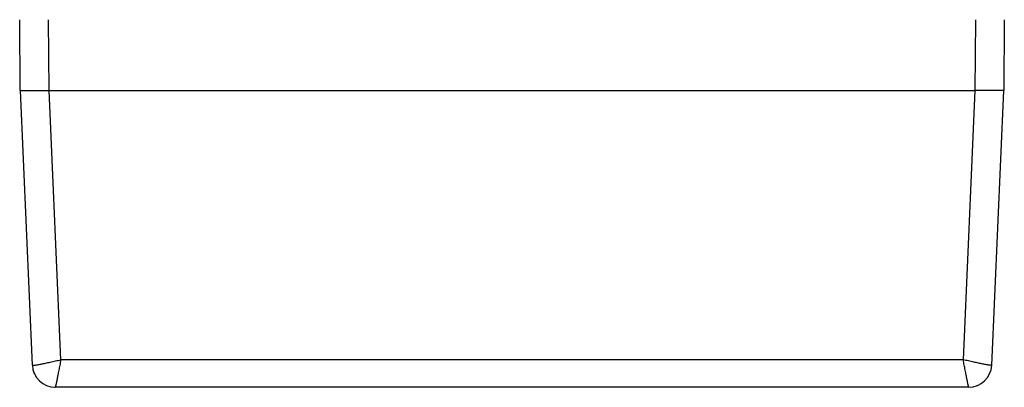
# Model space of a CAD drawing. Header units: inches. Extents: x 0 to 34, y 0 to 22.
# Tile 65 of 68: x 27.3 to 30.7, y 4.7 to 6. Entities that reach past the tile are written whole.
import ezdxf

# ---------------------------------------------------------------- set-up
doc = ezdxf.new("R2010")
doc.units = ezdxf.units.IN
doc.header["$LTSCALE"] = 1.87
doc.header["$MEASUREMENT"] = 0
doc.layers.get('0').update_dxf_attribs({"linetype": 'CONTINUOUS'})

msp = doc.modelspace()

# ---------------------------------------------------------------- linework, layer by layer
at = {"color": 7, "linetype": 'CONTINUOUS'}
for p, q in [((27.2649, 5.7619), (27.2628, 6.0069)), ((27.3649, 5.7619), (27.3627, 6.0069)), ((30.582, 6.0069), (30.5799, 5.7619)), ((30.682, 6.0069), (30.6799, 5.7619)), ((27.2649, 5.7619), (27.3065, 4.8084)), ((27.4056, 4.8276), (27.3649, 5.7619)), ((27.3649, 5.7619), (30.5799, 5.7619)), ((30.5799, 5.7619), (30.5391, 4.8276)), ((30.6383, 4.8084), (30.6799, 5.7619)), ((30.5391, 4.8276), (27.4056, 4.8276)), ((27.3834, 4.7319), (27.3864, 4.7319)), ((30.5583, 4.7319), (27.3865, 4.7319))]:
    msp.add_line(p, q, dxfattribs=at)
for centre, radius, start, end in [((27.3864, 4.8119), 0.0798, 182.6268, 269.9942), ((27.3871, 4.812), 0.0805, 193.2573, 204.5107), ((30.5583, 4.8119), 0.08, 270, 357.5), ((30.5585, 4.8113), 0.0794, 291.9973, 297.4051)]:
    msp.add_arc(centre, radius, start, end, dxfattribs=at)
for points, knots in [([(27.2649, 5.7619), (27.2649, 5.7618), (27.2651, 5.7617), (27.2655, 5.7616), (27.2661, 5.7615), (27.2669, 5.7614), (27.268, 5.7613), (27.2699, 5.7612), (27.2729, 5.761), (27.2771, 5.7609), (27.2821, 5.7608), (27.2879, 5.7608), (27.2945, 5.7608), (27.3017, 5.7608), (27.3125, 5.7609), (27.3271, 5.761), (27.3456, 5.7615), (27.3583, 5.7618), (27.3648, 5.7619)], [0, 0, 0, 0, 0.001846, 0.005787, 0.012027, 0.020591, 0.031476, 0.044672, 0.077909, 0.119969, 0.170431, 0.228861, 0.294693, 0.367256, 0.445875, 0.618302, 0.805601, 1, 1, 1, 1]), ([(30.6799, 5.7619), (30.6799, 5.7618), (30.6797, 5.7617), (30.6793, 5.7616), (30.6787, 5.7615), (30.6778, 5.7614), (30.6767, 5.7613), (30.6748, 5.7612), (30.6719, 5.761), (30.6677, 5.7609), (30.6627, 5.7608), (30.6568, 5.7608), (30.6503, 5.7608), (30.643, 5.7608), (30.6322, 5.7609), (30.6176, 5.7611), (30.5991, 5.7614), (30.5864, 5.7617), (30.5799, 5.7619)], [0, 0, 0, 0, 0.00185, 0.005793, 0.012034, 0.020599, 0.031486, 0.044683, 0.077924, 0.119989, 0.170456, 0.228893, 0.294733, 0.367303, 0.445925, 0.618352, 0.805634, 1, 1, 1, 1]), ([(27.3066, 4.8082), (27.3067, 4.8081), (27.307, 4.808), (27.3076, 4.808), (27.3083, 4.808), (27.3098, 4.808), (27.3122, 4.8083), (27.3158, 4.8087), (27.3201, 4.8094), (27.3252, 4.8103), (27.3311, 4.8113), (27.3376, 4.8126), (27.3447, 4.814), (27.3553, 4.8162), (27.3694, 4.8192), (27.3872, 4.8232), (27.3994, 4.826), (27.4056, 4.8276)], [0, 0, 0, 0, 0.00359, 0.009114, 0.016806, 0.026725, 0.053244, 0.088483, 0.132082, 0.183666, 0.242771, 0.308751, 0.380931, 0.458637, 0.627855, 0.810681, 1, 1, 1, 1]), ([(27.4056, 4.8276), (27.4044, 4.8213), (27.4021, 4.8091), (27.3992, 4.7941), (27.3969, 4.7826), (27.3953, 4.7746), (27.3938, 4.7671), (27.3925, 4.7602), (27.3912, 4.7539), (27.3901, 4.7483), (27.3891, 4.7435), (27.3884, 4.74), (27.3878, 4.7376), (27.3875, 4.7361), (27.3873, 4.7348), (27.387, 4.7338), (27.3868, 4.733), (27.3867, 4.7324), (27.3866, 4.7321), (27.3865, 4.732), (27.3865, 4.7319), (27.3865, 4.7319), (27.3865, 4.7319)], [0, 0, 0, 0, 0.195199, 0.382407, 0.470696, 0.554458, 0.632983, 0.705562, 0.771483, 0.83004, 0.880609, 0.922745, 0.940519, 0.956029, 0.969229, 0.980098, 0.988617, 0.99477, 0.996955, 0.998546, 0.999548, 1, 1, 1, 1]), ([(30.5583, 4.7319), (30.5583, 4.7319), (30.5583, 4.7319), (30.5583, 4.732), (30.5583, 4.7321), (30.5582, 4.7323), (30.5581, 4.7326), (30.558, 4.7331), (30.5578, 4.7338), (30.5576, 4.7348), (30.5573, 4.7361), (30.5569, 4.7376), (30.5566, 4.7392), (30.5562, 4.7412), (30.5556, 4.7441), (30.5547, 4.7483), (30.5536, 4.7539), (30.5523, 4.7602), (30.5509, 4.7671), (30.5495, 4.7746), (30.5479, 4.7826), (30.5456, 4.7941), (30.5427, 4.8092), (30.5403, 4.8214), (30.5391, 4.8276)], [0, 0, 0, 0, 0.000315, 0.001248, 0.002796, 0.004954, 0.007718, 0.011085, 0.019612, 0.030504, 0.043732, 0.059257, 0.077031, 0.097007, 0.119139, 0.169676, 0.228173, 0.293998, 0.366508, 0.445042, 0.528881, 0.617295, 0.804748, 1, 1, 1, 1]), ([(30.6382, 4.8082), (30.6381, 4.8082), (30.6378, 4.8081), (30.6372, 4.808), (30.6364, 4.808), (30.6349, 4.8081), (30.6325, 4.8083), (30.629, 4.8087), (30.6247, 4.8094), (30.6195, 4.8103), (30.6137, 4.8113), (30.6072, 4.8126), (30.6, 4.814), (30.5895, 4.8161), (30.5753, 4.8192), (30.5576, 4.8231), (30.5454, 4.8261), (30.5392, 4.8276)], [0, 0, 0, 0, 0.003409, 0.008933, 0.016667, 0.026627, 0.053176, 0.088431, 0.132134, 0.183788, 0.242839, 0.30873, 0.380872, 0.458589, 0.627974, 0.810918, 1, 1, 1, 1])]:
    msp.add_open_spline(points, degree=3, knots=knots, dxfattribs=at)

doc.saveas('drawing.dxf')
